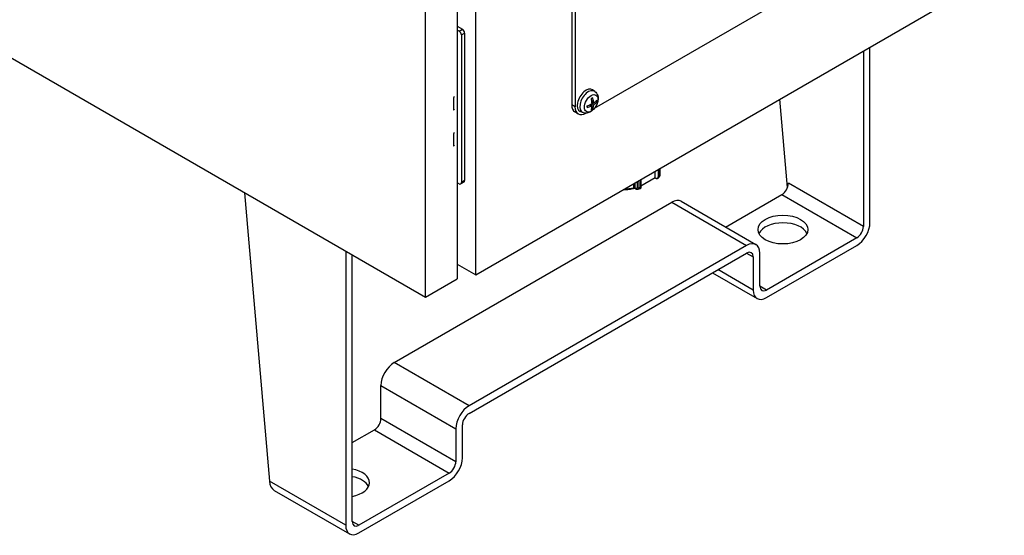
# Model space of a CAD drawing. Header units: millimetres. Extents: x 0 to 2970, y 0 to 2100.
# Tile 37 of 55: x 1359 to 1675, y 1399 to 1565. Entities that reach past the tile are written whole.
import ezdxf

# ---------------------------------------------------------------- set-up
doc = ezdxf.new("R2010")
doc.units = ezdxf.units.MM
doc.header["$LTSCALE"] = 0.2
doc.layers.add('01_Object Line', color=4, linetype='Continuous')

# ---------------------------------------------------------------- blocks, each defined once
blk = doc.blocks.new('A$Cc70b1d83')
for p, q in [((325.87, 83.45), (325.87, 276.15)), ((319.97, 273.25), (319.97, 82.19)), ((309.71, 76.27), (309.71, 267.33)), ((0, 255.09), (309.71, 76.27)), ((356.7, 252.3), (356.7, 137.99)), ((357.76, 251.69), (357.76, 137.38)), ((364.05, 136.93), (460.28, 192.49)), ((325.87, 83.45), (495.57, 181.43)), ((319.97, 163.2), (321.62, 162.24)), ((320.56, 161.63), (319.97, 161.98)), ((320.56, 161.63), (321.62, 162.24)), ((321.27, 160.41), (322.33, 161.02)), ((321.27, 160.41), (321.27, 113.05)), ((322.33, 161.02), (322.33, 113.66)), ((450.32, 155.3), (450.32, 98.97)), ((452.44, 100.19), (452.44, 156.53)), ((364.11, 142.3), (363.41, 142.81)), ((318.78, 140.37), (318.77, 140.37)), ((319.1, 140.56), (318.78, 140.37)), ((318.78, 140.37), (318.78, 136.28)), ((363.72, 138.91), (363.13, 139.19)), ((425.98, 111.42), (423.52, 139.83)), ((318.78, 136.28), (318.77, 136.29)), ((319.1, 136.48), (318.78, 136.28)), ((357.76, 137.38), (356.7, 137.99)), ((362.95, 137.57), (362.41, 137.95)), ((363.13, 137.57), (362.54, 138)), ((363.72, 137.76), (362.89, 138.17)), ((363.36, 136.78), (363.14, 137.02)), ((363.81, 138.76), (363.15, 139.06)), ((363.95, 138.15), (363.17, 138.67)), ((364.3, 139.03), (364.62, 138.95)), ((358.79, 135.09), (357.73, 135.71)), ((360.21, 135.54), (359.42, 135.89)), ((318.78, 128.77), (318.77, 128.78)), ((319.1, 128.97), (318.78, 128.77)), ((318.78, 128.77), (318.78, 124.69)), ((318.78, 124.69), (318.77, 124.69)), ((319.1, 124.89), (318.78, 124.69)), ((384.43, 117.26), (384.43, 114.88)), ((384.59, 117.35), (384.59, 114.89)), ((384.91, 115.27), (384.91, 117.54)), ((384.96, 117.57), (384.96, 115.39)), ((378.89, 111.61), (378.89, 114.06)), ((383.44, 114.52), (378.94, 111.92)), ((378.94, 114.09), (378.94, 111.66)), ((383.4, 116.67), (383.4, 114.57)), ((383.4, 114.57), (383.61, 114.45)), ((383.42, 114.53), (383.63, 114.41)), ((320.56, 112.64), (319.97, 112.99)), ((322.12, 113.21), (321.06, 112.59)), ((322.33, 113.66), (321.27, 113.05)), ((376.93, 112.94), (376.93, 111.33)), ((376.93, 111.33), (377.15, 111.2)), ((377.03, 111.1), (377.25, 110.98)), ((377.67, 113.36), (377.67, 111.47)), ((378.24, 113.69), (378.24, 111.42)), ((450.32, 98.97), (426.28, 112.85)), ((251.65, 109.8), (259.66, 17.17)), ((406.11, 98.76), (424.15, 109.17)), ((424.15, 109.17), (448.2, 95.29)), ((299.7, 55.28), (388.8, 106.72)), ((388.8, 106.72), (412.84, 92.84)), ((391.8, 107.02), (415.84, 93.14)), ((448.2, 95.29), (419.21, 78.55)), ((412.84, 92.84), (323.75, 41.4)), ((419.21, 76.1), (448.2, 92.84)), ((284.15, 91.03), (284.15, 3.03)), ((286.27, 4.25), (286.27, 89.81)), ((323.75, 38.95), (412.84, 90.39)), ((412.84, 90.39), (414.96, 89.17)), ((414.96, 89.17), (414.96, 78.55)), ((417.08, 79.78), (417.08, 90.39)), ((319.97, 86.86), (325.87, 83.45)), ((309.71, 76.27), (319.97, 82.19)), ((401.89, 84.07), (416.21, 75.81)), ((414.96, 78.55), (403.65, 85.09)), ((419.21, 78.55), (417.08, 79.78)), ((323.75, 41.4), (299.7, 55.28)), ((295.46, 47.94), (319.5, 34.05)), ((295.46, 37.32), (295.46, 47.94)), ((319.5, 23.44), (295.46, 37.32)), ((321.62, 24.66), (321.62, 35.28)), ((286.27, 29.56), (293.34, 33.65)), ((293.34, 33.65), (317.38, 19.77)), ((319.5, 34.05), (319.5, 23.44)), ((317.38, 19.77), (288.39, 3.03)), ((284.15, 3.03), (259.66, 17.17)), ((288.39, 0.58), (317.38, 17.32)), ((261.22, 14.24), (285.39, 0.28)), ((288.39, 3.03), (286.27, 4.25))]:
    blk.add_line(p, q)
for centre, major_axis, ratio, start_param, end_param in [((320.56, 160.82), (-0.5, 0.866), 0.57735, 3.926991, 5.497787), ((321.62, 161.43), (0.5, -0.866), 0.57735, 0.785398, 2.356194), ((361.29, 139.42), (-2, -3.46), 0.57735, 3.079689, 6.345089), ((362.04, 138.99), (1.95, 3.38), 0.57735, 6.221282, 9.486681), ((363.21, 138.32), (-1.11, -1.93), 0.57735, 3.800688, 4.053293), ((359, 140.86), (2.57, -5.97), 0.553534, 0.959319, 1.198303), ((358.8, 140.74), (-3.91, 5.19), 0.595263, 3.962823, 4.201807), ((358.89, 140.69), (-6.5, -0.19), 0.494624, 2.447761, 2.686745), ((363.16, 138.34), (-1.04, -1.8), 0.57735, 2.21917, 2.425363), ((363.21, 138.32), (1.11, 1.93), 0.57735, 5.371484, 5.62409), ((360.23, 140.04), (-2.5, -4.33), 0.57735, 5.497787, 6.283185), ((361.29, 139.42), (-2.5, -4.33), 0.57735, 5.497787, 7.066767), ((363.21, 138.32), (-1.11, -1.93), 0.57735, 5.371484, 5.62409), ((358.9, 140.7), (-6.45, -0.76), 0.553534, 1.94329, 2.182274), ((358.9, 140.92), (6.45, -0.79), 0.595263, 5.222971, 5.461955), ((359, 140.87), (3.08, -5.72), 0.494624, 0.454848, 0.693832), ((363.21, 138.32), (1.11, 1.93), 0.57735, 3.800688, 4.053293), ((363.16, 138.34), (-1.04, -1.8), 0.57735, 0.71623, 0.922423), ((358.8, 140.76), (-3.44, 5.51), 0.654173, 3.559781, 3.798766), ((358.89, 140.92), (6.49, -0.22), 0.654173, 5.626012, 5.864997), ((383.47, 114.62), (-0.05, -0.0866), 0.57735, 5.497787, 6.283185), ((383.68, 114.49), (-0.05, -0.0866), 0.57735, 5.497787, 6.283186), ((384.5, 114.92), (-0.1, 0), 0.57735, 0.785398, 2.645946), ((372.18, 118.77), (-14.1, 0), 0.57735, 2.645946, 2.697332), ((384.46, 115.39), (0.5, 0), 0.57735, 5.838924, 6.283185), ((320.56, 113.46), (0.5, -0.866), 0.57735, 5.497787, 7.068583), ((321.62, 114.07), (0.5, -0.866), 0.57735, 0, 0.785398), ((372.18, 118.19), (12.62, 0), 0.57735, 4.815889, 5.070825), ((376.43, 111.64), (0.106, -0.489), 0.286435, 6.283185, 7.201991), ((377.28, 111.54), (-0.25, -0.433), 0.57735, 5.497787, 6.283185), ((377.5, 111.41), (-0.25, -0.433), 0.57735, 5.497787, 6.283187), ((378.03, 111.68), (-0.5, 0), 0.57735, 0.785398, 2.015057), ((372.18, 118.77), (-14.1, 0), 0.57735, 2.015057, 2.066443), ((378.84, 111.66), (0.1, 0), 0.57735, 5.208035, 6.283185), ((424.15, 111.62), (-1.5, -2.6), 0.57735, 0.785398, 2.356194), ((388.8, 101.82), (3, 5.2), 0.57735, 0, 0.785398), ((424.51, 95.5), (8, 0), 0.57735, 0.268375, 2.873218), ((448.2, 97.74), (-3, -5.2), 0.57735, 0.785398, 2.356194), ((448.2, 97.74), (1.5, 2.6), 0.57735, 3.926991, 5.497787), ((412.84, 87.94), (3, 5.2), 0.57735, 5.497787, 7.068583), ((412.84, 87.94), (1.5, 2.6), 0.57735, 5.497787, 7.068583), ((419.21, 81), (-1.5, -2.6), 0.57735, 5.497787, 7.068583), ((419.21, 81), (-3, -5.2), 0.57735, 5.497787, 7.068583), ((299.7, 50.38), (-3, -5.2), 0.57735, 3.926991, 5.497787), ((323.75, 36.5), (3, 5.2), 0.57735, 0.785398, 2.356194), ((323.75, 36.5), (-1.5, -2.6), 0.57735, 3.926991, 5.497787), ((293.34, 36.1), (-1.5, -2.6), 0.57735, 0.785398, 2.356194), ((317.38, 22.22), (-3, -5.2), 0.57735, 0.785398, 2.356194), ((317.38, 22.22), (1.5, 2.6), 0.57735, 3.926991, 5.497787), ((283.79, 16.7), (8, 0), 0.57735, 5.026908, 7.539463), ((263.9, 19.62), (2.47, 5.49), 0.634111, 2.291659, 3.077057), ((283.79, 14.25), (8, 0), 0.57735, 0.268375, 1.256277), ((288.39, 5.48), (-1.5, -2.6), 0.57735, 5.497787, 7.068583), ((288.39, 5.48), (-3, -5.2), 0.57735, 5.497787, 7.068583)]:
    blk.add_ellipse(centre, major_axis=major_axis, ratio=ratio, start_param=start_param, end_param=end_param)
for centre, major_axis in [((362.94, 138.47), (1.53, 2.66)), ((424.51, 97.95), (8, 0))]:
    blk.add_ellipse(centre, major_axis=major_axis, ratio=0.57735)
for points, knots in [([(364.11, 142.3), (364.34, 142.13), (364.53, 141.93), (364.85, 141.47), (364.97, 141.21), (365.15, 140.61), (365.18, 140.28), (365.17, 139.55), (365.11, 139.15), (364.87, 138.35), (364.7, 137.96), (364.28, 137.23), (364.03, 136.89), (363.46, 136.27), (363.13, 136), (362.41, 135.58), (362.01, 135.42), (361.24, 135.32), (360.88, 135.33), (360.42, 135.46), (360.32, 135.5), (360.21, 135.54)], [3.988894, 3.988894, 3.988894, 3.988894, 4.193854, 4.193854, 4.426444, 4.426444, 4.723801, 4.723801, 5.099061, 5.099061, 5.493486, 5.493486, 5.883323, 5.883323, 6.27759, 6.27759, 6.651896, 6.651896, 6.923558, 6.923558, 7.00668, 7.00668, 7.00668, 7.00668]), ([(363.02, 139.94), (363.04, 139.95), (363.05, 139.96), (363.09, 139.99), (363.12, 140), (363.17, 140.04), (363.2, 140.05), (363.25, 140.08), (363.28, 140.09), (363.33, 140.12), (363.36, 140.13), (363.38, 140.14)], [3.0287616, 3.0287616, 3.0287616, 3.0287616, 3.0601014, 3.0601014, 3.1146179, 3.1146179, 3.1691343, 3.1691343, 3.2236508, 3.2236508, 3.2781673, 3.2781673, 3.2781673, 3.2781673]), ([(363.41, 140.24), (363.41, 140.22), (363.41, 140.21), (363.41, 140.19), (363.41, 140.17), (363.4, 140.16), (363.4, 140.15), (363.39, 140.14), (363.38, 140.14), (363.38, 140.14)], [0.01456007, 0.01456007, 0.01456007, 0.01456007, 0.01872268, 0.01872268, 0.02342983, 0.02342983, 0.02806906, 0.02806906, 0.02898518, 0.02898518, 0.02898518, 0.02898518]), ([(361.72, 137.26), (361.72, 137.25), (361.72, 137.25), (361.72, 137.24), (361.71, 137.23), (361.7, 137.21), (361.69, 137.21), (361.67, 137.19), (361.66, 137.19), (361.64, 137.19)], [0.04555356, 0.04555356, 0.04555356, 0.04555356, 0.04646968, 0.04646968, 0.0511089, 0.0511089, 0.05581605, 0.05581605, 0.05997866, 0.05997866, 0.05997866, 0.05997866]), ([(361.72, 137.26), (361.71, 137.28), (361.71, 137.31), (361.71, 137.37), (361.71, 137.4), (361.7, 137.46), (361.7, 137.49), (361.71, 137.55), (361.71, 137.58), (361.71, 137.63), (361.71, 137.65), (361.71, 137.67)], [1.4342217, 1.4342217, 1.4342217, 1.4342217, 1.4887382, 1.4887382, 1.5432546, 1.5432546, 1.5977711, 1.5977711, 1.6522876, 1.6522876, 1.6836274, 1.6836274, 1.6836274, 1.6836274]), ([(363.18, 138.59), (363.18, 138.56), (363.17, 138.52), (363.15, 138.43), (363.13, 138.39), (363.09, 138.32), (363.06, 138.29), (363, 138.24), (362.98, 138.22), (362.95, 138.21)], [0, 0, 0, 0, 0.01249978, 0.01249978, 0.02499956, 0.02499956, 0.03752367, 0.03752367, 0.04667661, 0.04667661, 0.04667661, 0.04667661]), ([(362.95, 137.57), (362.99, 137.59), (363.02, 137.6), (363.08, 137.59), (363.1, 137.59), (363.14, 137.56), (363.16, 137.54), (363.17, 137.49), (363.18, 137.47), (363.18, 137.45)], [0, 0, 0, 0, 0.01249978, 0.01249978, 0.02499956, 0.02499956, 0.03752367, 0.03752367, 0.04667661, 0.04667661, 0.04667661, 0.04667661]), ([(363.36, 136.78), (363.37, 136.77), (363.38, 136.76), (363.4, 136.74), (363.4, 136.72), (363.41, 136.69), (363.41, 136.68), (363.41, 136.65), (363.41, 136.64), (363.41, 136.63)], [0.0427285, 0.0427285, 0.0427285, 0.0427285, 0.04646968, 0.04646968, 0.0511089, 0.0511089, 0.05581605, 0.05581605, 0.05997866, 0.05997866, 0.05997866, 0.05997866]), ([(363.95, 138.78), (363.92, 138.77), (363.89, 138.75), (363.84, 138.75), (363.81, 138.76), (363.77, 138.79), (363.76, 138.81), (363.73, 138.86), (363.73, 138.88), (363.72, 138.91)], [0, 0, 0, 0, 0.01249978, 0.01249978, 0.02499956, 0.02499956, 0.03752367, 0.03752367, 0.04667661, 0.04667661, 0.04667661, 0.04667661]), ([(363.72, 137.76), (363.73, 137.8), (363.74, 137.83), (363.77, 137.91), (363.79, 137.95), (363.83, 138.02), (363.86, 138.06), (363.91, 138.11), (363.93, 138.13), (363.95, 138.15)], [0, 0, 0, 0, 0.01249978, 0.01249978, 0.02499956, 0.02499956, 0.03752367, 0.03752367, 0.04667661, 0.04667661, 0.04667661, 0.04667661]), ([(364.77, 138.99), (364.76, 138.98), (364.75, 138.97), (364.73, 138.96), (364.72, 138.95), (364.69, 138.95), (364.67, 138.95), (364.64, 138.95), (364.63, 138.95), (364.62, 138.95)], [0.01456007, 0.01456007, 0.01456007, 0.01456007, 0.01872268, 0.01872268, 0.02342983, 0.02342983, 0.02806906, 0.02806906, 0.03181023, 0.03181023, 0.03181023, 0.03181023]), ([(383.61, 114.45), (383.72, 114.39), (383.82, 114.36), (383.97, 114.34), (384.01, 114.34), (384.1, 114.35), (384.14, 114.36), (384.22, 114.4), (384.25, 114.42), (384.31, 114.49), (384.34, 114.52), (384.4, 114.65), (384.43, 114.76), (384.43, 114.88)], [0, 0, 0, 0, 0.25, 0.25, 0.375, 0.375, 0.5, 0.5, 0.625, 0.625, 0.75, 0.75, 1, 1, 1, 1]), ([(384.43, 114.43), (384.38, 114.38), (384.32, 114.33), (384.17, 114.28), (384.09, 114.27), (383.92, 114.29), (383.83, 114.31), (383.7, 114.37), (383.67, 114.39), (383.63, 114.41)], [0, 0, 0, 0, 0.0342432, 0.0342432, 0.0687066, 0.0687066, 0.106489, 0.106489, 0.1205197, 0.1205197, 0.1205197, 0.1205197]), ([(384.43, 114.43), (384.44, 114.44), (384.46, 114.46), (384.47, 114.48), (384.49, 114.51), (384.5, 114.52), (384.51, 114.54), (384.51, 114.55), (384.52, 114.56), (384.53, 114.59), (384.55, 114.64), (384.57, 114.71), (384.58, 114.78), (384.59, 114.85), (384.59, 114.88), (384.59, 114.89)], [0.12136476, 0.12136476, 0.12136476, 0.12136476, 0.12772063, 0.13173517, 0.13574825, 0.13975269, 0.14174954, 0.1437416, 0.14580731, 0.1486905, 0.15691466, 0.16843656, 0.17917386, 0.18712844, 0.19227074, 0.19227074, 0.19227074, 0.19227074]), ([(384.77, 114.82), (384.75, 114.8), (384.73, 114.77), (384.69, 114.72), (384.66, 114.69), (384.62, 114.64), (384.6, 114.61), (384.55, 114.56), (384.53, 114.54), (384.48, 114.49), (384.46, 114.46), (384.43, 114.43)], [1.22700216, 1.22700216, 1.22700216, 1.22700216, 1.23700386, 1.23700386, 1.24700555, 1.24700555, 1.25700725, 1.25700725, 1.26700895, 1.26700895, 1.27701064, 1.27701064, 1.27701064, 1.27701064]), ([(384.77, 114.82), (384.8, 114.85), (384.82, 114.88), (384.84, 114.92), (384.89, 115.01), (384.91, 115.14), (384.91, 115.27)], [0.6633954, 0.6633954, 0.6633954, 0.6633954, 0.75, 0.75, 0.75, 1, 1, 1, 1]), ([(384.96, 115.39), (384.96, 115.28), (384.94, 115.16), (384.88, 114.98), (384.84, 114.9), (384.78, 114.84)], [0, 0, 0, 0, 0.03711543, 0.03711543, 0.06453132, 0.06453132, 0.06453132, 0.06453132]), ([(373.09, 110.72), (374.2, 110.76), (375.31, 110.9), (376.42, 111.13), (376.48, 111.14), (376.54, 111.15)], [4.0001598, 4.0001598, 4.0001598, 4.0001598, 4.2703726, 4.2703726, 4.2854268, 4.2854268, 4.2854268, 4.2854268]), ([(377.03, 111.1), (377.02, 111.11), (377, 111.12), (376.97, 111.13), (376.95, 111.14), (376.89, 111.15), (376.86, 111.16), (376.79, 111.17), (376.75, 111.17), (376.68, 111.17), (376.64, 111.17), (376.58, 111.16), (376.56, 111.16), (376.54, 111.15)], [0, 0, 0, 0, 0.00874123, 0.00874123, 0.01792055, 0.01792055, 0.02836481, 0.02836481, 0.03973647, 0.03973647, 0.05135461, 0.05135461, 0.05791152, 0.05791152, 0.05791152, 0.05791152]), ([(376.93, 111.33), (376.89, 111.36), (376.83, 111.37), (376.78, 111.38), (376.72, 111.38), (376.66, 111.38), (376.61, 111.37)], [-1, -1, -1, -1, -0.5, -0.5, -0.5, 0, 0, 0, 0]), ([(377.67, 111.47), (377.67, 111.45), (377.67, 111.41), (377.66, 111.35), (377.65, 111.31), (377.63, 111.28), (377.61, 111.25), (377.59, 111.22), (377.55, 111.19), (377.51, 111.16), (377.47, 111.14), (377.42, 111.14), (377.38, 111.13), (377.34, 111.14), (377.3, 111.14), (377.25, 111.16), (377.2, 111.18), (377.16, 111.2), (377.15, 111.2)], [0, 0, 0, 0, 0.0074476, 0.0168053, 0.0221929, 0.0280387, 0.033538, 0.0387033, 0.0480235, 0.0559998, 0.0639175, 0.0733644, 0.0786622, 0.0843356, 0.0905816, 0.0962476, 0.1057698, 0.1128351, 0.1128351, 0.1128351, 0.1128351]), ([(377.96, 110.86), (377.87, 110.84), (377.78, 110.83), (377.59, 110.84), (377.49, 110.87), (377.35, 110.92), (377.3, 110.95), (377.25, 110.98)], [0, 0, 0, 0, 0.03016745, 0.03016745, 0.06258379, 0.06258379, 0.08113184, 0.08113184, 0.08113184, 0.08113184]), ([(378.24, 111.42), (378.24, 111.38), (378.24, 111.32), (378.23, 111.23), (378.21, 111.14), (378.19, 111.1), (378.18, 111.08), (378.18, 111.06), (378.16, 111.02), (378.14, 111), (378.11, 110.95), (378.06, 110.91), (378.02, 110.88), (378, 110.87), (377.98, 110.87), (377.96, 110.86)], [-1, -1, -1, -1, -0.875, -0.875, -0.875, -0.7531665, -0.7531665, -0.7531665, -0.6774673, -0.6774673, -0.6774673, -0.5, -0.5, -0.5, -0.4642201, -0.4642201, -0.4642201, -0.4642201]), ([(378.57, 111.04), (378.52, 111.02), (378.48, 111.01), (378.4, 110.99), (378.36, 110.97), (378.28, 110.95), (378.24, 110.94), (378.16, 110.92), (378.12, 110.9), (378.04, 110.88), (378, 110.87), (377.96, 110.86)], [1.86962078, 1.86962078, 1.86962078, 1.86962078, 1.87952622, 1.87952622, 1.88943165, 1.88943165, 1.89933708, 1.89933708, 1.90924252, 1.90924252, 1.91914795, 1.91914795, 1.91914795, 1.91914795]), ([(378.94, 111.66), (378.94, 111.55), (378.93, 111.45), (378.86, 111.28), (378.82, 111.2), (378.7, 111.09), (378.63, 111.06), (378.57, 111.04)], [0, 0, 0, 0, 0.037159, 0.037159, 0.0752742, 0.0752742, 0.1076668, 0.1076668, 0.1076668, 0.1076668]), ([(378.89, 111.61), (378.89, 111.47), (378.86, 111.36), (378.82, 111.26), (378.78, 111.17), (378.71, 111.1), (378.63, 111.06), (378.61, 111.05), (378.59, 111.04), (378.57, 111.04)], [-1, -1, -1, -1, -0.75, -0.75, -0.75, -0.5, -0.5, -0.5, -0.4372496, -0.4372496, -0.4372496, -0.4372496])]:
    blk.add_open_spline(points, degree=3, knots=knots)
for points in [[(384.43, 114.43), (384.43, 114.43), (384.43, 114.43), (384.43, 114.43)], [(384.77, 114.82), (384.77, 114.82), (384.77, 114.82), (384.77, 114.82)], [(376.61, 111.37), (376.61, 111.83), (376.61, 112.29), (376.62, 112.75)], [(378.57, 111.04), (378.57, 111.04), (378.57, 111.04), (378.57, 111.04)]]:
    blk.add_open_spline(points, degree=3)

msp = doc.modelspace()

# ---------------------------------------------------------------- block references
at = {"layer": '01_Object Line'}
msp.add_blockref('A$Cc70b1d83', (1179.252, 1399.468), dxfattribs=at)

doc.saveas('drawing.dxf')
